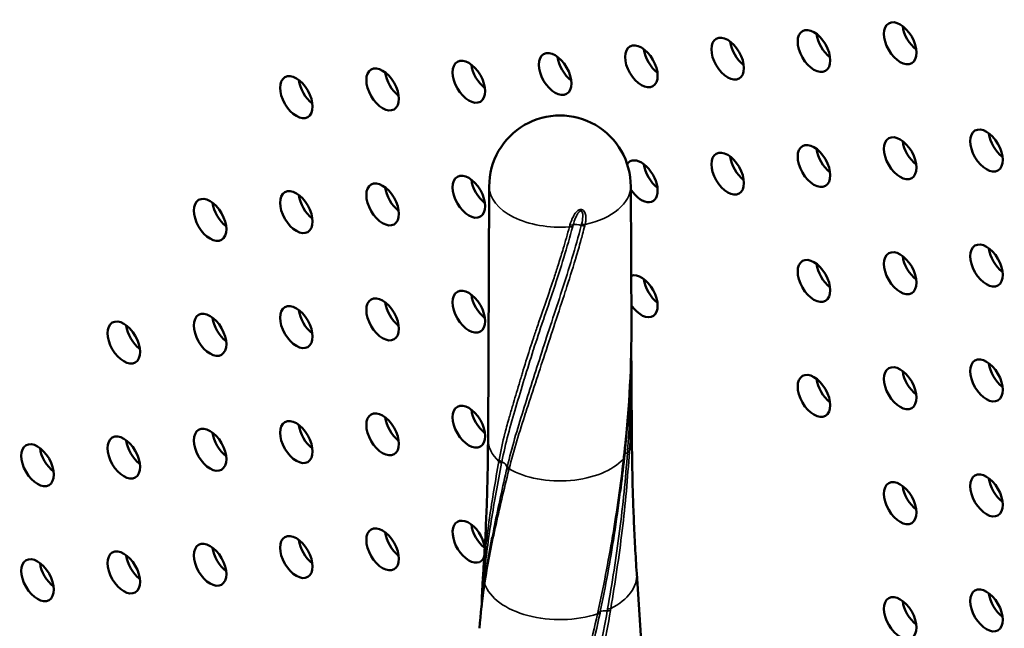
# Model space of a CAD drawing. Header units: millimetres. Extents: x 90 to 4401, y 90 to 14724.
# Tile 6 of 44: x 691 to 766, y 1098 to 1144. Entities that reach past the tile are written whole.
import ezdxf

# ---------------------------------------------------------------- set-up
doc = ezdxf.new("R2010")
doc.units = ezdxf.units.MM
doc.header["$LTSCALE"] = 15
doc.layers.add('Etroit visible (ISO)', color=7, linetype='Continuous', lineweight=35)
doc.layers.add('Visible (ISO)', color=7, linetype='Continuous', lineweight=50)

msp = doc.modelspace()

# ---------------------------------------------------------------- linework, layer by layer
at = {"layer": 'Etroit visible (ISO)'}
msp.add_line((728.405, 1109.952), (728.403, 1109.941), dxfattribs=at)
for centre, major_axis, ratio, start_param, end_param in [((732.274, 1131.462), (-5.385, 0), 0.57735, 0.002156, 1.704987), ((732.274, 1131.462), (5.385, 0), 0.57735, 5.075606, 6.281029), ((735.202, 1129.155), (1.88, 2.373), 0.544515, 2.226933, 2.282566), ((732.928, 1128.667), (-0.486, 0.117), 0.544415, 1.838689, 2.394585), ((732.961, 1128.793), (-0.481, 0.135), 0.511698, 1.85807, 2.419252), ((736.519, 1129.556), (-2.817, -3.708), 0.524915, 5.35208, 5.385476), ((733.75, 1128.133), (-0.72, 0.21), 0.502844, 4.663138, 5.566146), ((733.985, 1128.719), (0.487, -0.114), 0.500357, 4.636762, 5.194694), ((734.009, 1128.825), (0.486, -0.117), 0.50122, 4.643819, 5.202292), ((684.762, 1180.913), (40.281, -66.09), 0.466, 0.425176, 0.427548), ((732.274, 1112.189), (-5.475, 0), 0.57735, 6.280466, 6.839113), ((732.274, 1112.189), (5.475, 0), 0.57735, 6.022105, 6.285905), ((732.274, 1112.189), (-5.475, 0), 0.57735, 0.786118, 2.650323), ((607.446, 1083.392), (118.27, 79.063), 0.689878, 5.756242, 5.757671), ((736.661, 1110.833), (0.497, -0.051), 0.417441, 5.842767, 6.283185), ((736.677, 1110.988), (0.497, -0.05), 0.417006, 5.849039, 6.283185), ((737.916, 1110.934), (-0.747, 0.069), 0.361581, 5.487795, 6.104518), ((737.416, 1111.477), (0.152, 2.141), 0.007897, 4.571698, 4.624104), ((737.075, 1111.336), (0.499, -0.029), 0.389246, 5.475284, 6.044883), ((737.081, 1111.446), (0.499, -0.029), 0.387711, 5.479335, 6.05003), ((728.048, 1110.672), (0.494, -0.078), 0.704694, 3.798198, 4.36671), ((728.067, 1110.793), (0.494, -0.079), 0.703991, 3.806128, 4.37627), ((727.53, 1110.037), (0.728, -0.178), 0.716887, 0.365222, 1.293158), ((728.389, 1110.275), (-0.391, -1.638), 0.047728, 4.805598, 4.857138), ((728.74, 1110.07), (-0.488, 0.109), 0.688251, 0.350391, 0.91999), ((728.759, 1110.155), (-0.488, 0.11), 0.688546, 0.356204, 0.926899), ((726.926, 1101.866), (-0.499, 0.038), 0.749179, 0.031784, 0.587213), ((732.274, 1101.848), (-5.848, 0), 0.57735, 6.244285, 6.270113), ((726.933, 1101.954), (-0.499, 0.039), 0.748568, 0.038345, 0.592936), ((725.859, 1101.513), (0.745, -0.088), 0.772713, 0.329295, 0.623299), ((732.274, 1101.848), (5.848, 0), 0.57735, 5.435425, 6.322086), ((727.015, 1101.095), (-0.495, 0.071), 0.735918, 0.000398, 0.280326), ((727.032, 1101.214), (-0.495, 0.072), 0.73508, 6.283184, 6.572193), ((732.274, 1101.848), (-5.848, 0), 0.57735, 0.199438, 2.081323), ((734.888, 1099.131), (0.491, -0.097), 0.431344, 5.31551, 5.870938), ((734.911, 1099.249), (0.491, -0.096), 0.431344, 5.320522, 5.875082), ((735.996, 1098.819), (0.733, -0.158), 0.393227, 1.82497, 2.74171), ((735.789, 1099.351), (-0.494, 0.075), 0.405836, 1.800313, 2.355001), ((735.813, 1099.51), (-0.494, 0.074), 0.405442, 1.807813, 2.361424)]:
    msp.add_ellipse(centre, major_axis=major_axis, ratio=ratio, start_param=start_param, end_param=end_param, dxfattribs=at)
for points, knots in [([(733.031, 1128.519), (733.091, 1128.734), (733.173, 1128.952), (733.291, 1129.169), (733.349, 1129.277), (733.418, 1129.385), (733.502, 1129.482), (733.544, 1129.53), (733.591, 1129.576), (733.644, 1129.615), (733.697, 1129.654), (733.756, 1129.686), (733.819, 1129.698), (733.883, 1129.71), (733.946, 1129.7), (733.998, 1129.672), (734.05, 1129.644), (734.09, 1129.6), (734.122, 1129.553), (734.185, 1129.457), (734.216, 1129.344), (734.232, 1129.231), (734.249, 1129.119), (734.25, 1129.004), (734.242, 1128.891), (734.233, 1128.777), (734.215, 1128.666), (734.187, 1128.556)], [0, 0, 0, 0, 0.000769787, 0.000769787, 0.000769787, 0.001154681, 0.001154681, 0.001154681, 0.001347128, 0.001347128, 0.001347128, 0.001539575, 0.001539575, 0.001539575, 0.001732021, 0.001732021, 0.001732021, 0.001924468, 0.001924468, 0.001924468, 0.002309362, 0.002309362, 0.002309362, 0.002694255, 0.002694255, 0.002694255, 0.003079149, 0.003079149, 0.003079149, 0.003079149]), ([(733.918, 1128.59), (733.966, 1128.771), (734, 1128.956), (734.012, 1129.235), (734.011, 1129.328), (733.982, 1129.464), (733.968, 1129.51), (733.926, 1129.565), (733.908, 1129.581), (733.859, 1129.594), (733.831, 1129.589), (733.758, 1129.553), (733.72, 1129.511), (733.654, 1129.428), (733.626, 1129.385), (733.548, 1129.252), (733.505, 1129.161), (733.388, 1128.889), (733.327, 1128.708), (733.277, 1128.529)], [0, 0, 0, 0, 0.000646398, 0.000646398, 0.000969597, 0.000969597, 0.001131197, 0.001131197, 0.001211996, 0.001211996, 0.001292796, 0.001292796, 0.001454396, 0.001454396, 0.001615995, 0.001615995, 0.001939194, 0.001939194, 0.002585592, 0.002585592, 0.002585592, 0.002585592]), ([(733.242, 1128.401), (733.03, 1127.604), (732.803, 1126.818), (732.567, 1126.041), (732.32, 1125.225), (732.062, 1124.422), (731.8, 1123.631), (731.791, 1123.605), (731.782, 1123.578), (731.773, 1123.552), (731.52, 1122.789), (731.262, 1122.038), (731.01, 1121.298), (731.003, 1121.278), (730.997, 1121.258), (730.99, 1121.237), (730.737, 1120.494), (730.492, 1119.76), (730.259, 1119.033), (730.254, 1119.018), (730.249, 1119.002), (730.244, 1118.986), (730.01, 1118.255), (729.786, 1117.532), (729.569, 1116.817), (729.565, 1116.806), (729.562, 1116.795), (729.559, 1116.784), (729.34, 1116.064), (729.129, 1115.353), (728.923, 1114.656), (728.921, 1114.65), (728.919, 1114.644), (728.917, 1114.639), (728.71, 1113.938), (728.51, 1113.251), (728.329, 1112.565), (728.148, 1111.877), (727.987, 1111.191), (727.852, 1110.49)], [0, 0, 0, 0, 0.00290726, 0.00290726, 0.00290726, 0.00595938, 0.00595938, 0.00595938, 0.00606091, 0.00606091, 0.00606091, 0.0090107, 0.0090107, 0.0090107, 0.00909136, 0.00909136, 0.00909136, 0.01205801, 0.01205801, 0.01205801, 0.01212182, 0.01212182, 0.01212182, 0.01510587, 0.01510587, 0.01510587, 0.01515227, 0.01515227, 0.01515227, 0.01815758, 0.01815758, 0.01815758, 0.01818272, 0.01818272, 0.01818272, 0.02120703, 0.02120703, 0.02120703, 0.02424363, 0.02424363, 0.02424363, 0.02424363]), ([(728.275, 1110.141), (728.44, 1110.844), (728.624, 1111.543), (729.025, 1112.949), (729.242, 1113.656), (729.697, 1115.092), (729.93, 1115.823), (730.404, 1117.309), (730.644, 1118.064), (731.134, 1119.591), (731.385, 1120.363), (731.899, 1121.928), (732.162, 1122.721), (732.683, 1124.329), (732.942, 1125.144), (733.436, 1126.799), (733.673, 1127.638), (733.891, 1128.485)], [0, 0, 0, 0, 0.00302992, 0.00302992, 0.00605983, 0.00605983, 0.00908975, 0.00908975, 0.01211967, 0.01211967, 0.01514958, 0.01514958, 0.0181795, 0.0181795, 0.02120942, 0.02120942, 0.02423933, 0.02423933, 0.02423933, 0.02423933]), ([(734.16, 1128.45), (734.105, 1128.237), (734.048, 1128.024), (733.991, 1127.811), (733.949, 1127.652), (733.905, 1127.493), (733.861, 1127.335), (733.74, 1126.895), (733.614, 1126.458), (733.485, 1126.024), (733.475, 1125.988), (733.464, 1125.953), (733.454, 1125.917), (733.214, 1125.113), (732.963, 1124.32), (732.71, 1123.537), (732.7, 1123.507), (732.691, 1123.478), (732.681, 1123.448), (732.426, 1122.661), (732.169, 1121.885), (731.917, 1121.118), (731.909, 1121.094), (731.901, 1121.07), (731.893, 1121.046), (731.64, 1120.274), (731.391, 1119.513), (731.146, 1118.76), (731.14, 1118.742), (731.134, 1118.723), (731.128, 1118.704), (730.882, 1117.948), (730.639, 1117.201), (730.399, 1116.466), (730.394, 1116.452), (730.389, 1116.438), (730.385, 1116.424), (730.143, 1115.684), (729.904, 1114.957), (729.67, 1114.241), (729.668, 1114.232), (729.665, 1114.223), (729.662, 1114.214), (729.427, 1113.495), (729.201, 1112.785), (728.992, 1112.08), (728.78, 1111.367), (728.583, 1110.66), (728.405, 1109.952)], [0, 0, 0, 0, 0.00075926, 0.00075926, 0.00075926, 0.0013287, 0.0013287, 0.0013287, 0.00290792, 0.00290792, 0.00290792, 0.00303703, 0.00303703, 0.00303703, 0.0059633, 0.0059633, 0.0059633, 0.00607405, 0.00607405, 0.00607405, 0.00901899, 0.00901899, 0.00901899, 0.00911108, 0.00911108, 0.00911108, 0.01207398, 0.01207398, 0.01207398, 0.01214811, 0.01214811, 0.01214811, 0.01512889, 0.01512889, 0.01512889, 0.01518513, 0.01518513, 0.01518513, 0.01818492, 0.01818492, 0.01818492, 0.01822216, 0.01822216, 0.01822216, 0.0212415, 0.0212415, 0.0212415, 0.02429621, 0.02429621, 0.02429621, 0.02429621]), ([(728.416, 1113.875), (728.5, 1114.173), (728.588, 1114.473), (728.676, 1114.775), (728.751, 1115.03), (728.827, 1115.288), (728.903, 1115.548), (728.987, 1115.831), (729.071, 1116.117), (729.156, 1116.404), (729.199, 1116.547), (729.242, 1116.691), (729.286, 1116.835), (729.293, 1116.861), (729.301, 1116.886), (729.309, 1116.912), (729.344, 1117.031), (729.38, 1117.15), (729.417, 1117.269), (729.593, 1117.848), (729.774, 1118.433), (729.964, 1119.023), (729.973, 1119.051), (729.982, 1119.079), (729.991, 1119.107), (730.077, 1119.374), (730.165, 1119.642), (730.254, 1119.911), (730.353, 1120.208), (730.454, 1120.507), (730.557, 1120.807), (730.619, 1120.987), (730.681, 1121.169), (730.744, 1121.351), (731.006, 1122.108), (731.276, 1122.877), (731.54, 1123.66), (731.634, 1123.938), (731.727, 1124.217), (731.82, 1124.498), (731.924, 1124.814), (732.027, 1125.132), (732.128, 1125.452), (732.191, 1125.649), (732.253, 1125.847), (732.314, 1126.045), (732.328, 1126.088), (732.341, 1126.131), (732.354, 1126.174), (732.41, 1126.356), (732.466, 1126.538), (732.52, 1126.721), (732.685, 1127.269), (732.844, 1127.822), (732.995, 1128.381)], [0.0047825, 0.0047825, 0.0047825, 0.0047825, 0.00610016, 0.00610016, 0.00610016, 0.00721658, 0.00721658, 0.00721658, 0.00843362, 0.00843362, 0.00843362, 0.00904214, 0.00904214, 0.00904214, 0.00915037, 0.00915037, 0.00915037, 0.00965066, 0.00965066, 0.00965066, 0.01208473, 0.01208473, 0.01208473, 0.01220067, 0.01220067, 0.01220067, 0.01330177, 0.01330177, 0.01330177, 0.01451881, 0.01451881, 0.01451881, 0.01525237, 0.01525237, 0.01525237, 0.01830398, 0.01830398, 0.01830398, 0.01938697, 0.01938697, 0.01938697, 0.02060401, 0.02060401, 0.02060401, 0.02135432, 0.02135432, 0.02135432, 0.02151678, 0.02151678, 0.02151678, 0.02220137, 0.02220137, 0.02220137, 0.02425512, 0.02425512, 0.02425512, 0.02425512]), ([(737.12, 1110.856), (737.221, 1111.776), (737.324, 1112.71), (737.411, 1113.652), (737.412, 1113.657), (737.412, 1113.662), (737.413, 1113.667), (737.499, 1114.604), (737.57, 1115.546), (737.619, 1116.488), (737.62, 1116.5), (737.62, 1116.511), (737.621, 1116.523), (737.669, 1117.459), (737.697, 1118.394), (737.707, 1119.327), (737.707, 1119.345), (737.707, 1119.362), (737.707, 1119.379), (737.711, 1119.752), (737.712, 1120.126), (737.711, 1120.499)], [0, 0, 0, 0, 0.00303156, 0.00303156, 0.00303156, 0.00304841, 0.00304841, 0.00304841, 0.00606312, 0.00606312, 0.00606312, 0.00609985, 0.00609985, 0.00609985, 0.00909468, 0.00909468, 0.00909468, 0.00914987, 0.00914987, 0.00914987, 0.01034798, 0.01034798, 0.01034798, 0.01034798]), ([(737.419, 1111.287), (737.486, 1112.221), (737.544, 1113.162), (737.627, 1115.053), (737.651, 1116.003), (737.654, 1117.008), (737.654, 1117.064), (737.654, 1117.12)], [0, 0, 0, 0, 0.003032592, 0.003032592, 0.006065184, 0.006065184, 0.006243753, 0.006243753, 0.006243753, 0.006243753]), ([(737.729, 1116.643), (737.733, 1115.83), (737.722, 1115.016), (737.67, 1113.257), (737.624, 1112.312), (737.564, 1111.373)], [0.018656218, 0.018656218, 0.018656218, 0.018656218, 0.02125285, 0.02125285, 0.024288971, 0.024288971, 0.024288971, 0.024288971]), ([(727.644, 1110.64), (727.766, 1111.326), (727.916, 1111.996), (728.087, 1112.666), (728.091, 1112.679), (728.094, 1112.693), (728.097, 1112.706), (728.197, 1113.095), (728.304, 1113.484), (728.416, 1113.875)], [0, 0, 0, 0, 0.002989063, 0.002989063, 0.002989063, 0.003048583, 0.003048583, 0.003048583, 0.004782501, 0.004782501, 0.004782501, 0.004782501]), ([(735.157, 1099.021), (735.57, 1100.933), (735.947, 1102.868), (736.604, 1106.767), (736.882, 1108.735), (737.102, 1110.698)], [0, 0, 0, 0, 0.00646796, 0.00646796, 0.01293593, 0.01293593, 0.01293593, 0.01293593]), ([(735.9, 1099.298), (736.243, 1101.247), (736.557, 1103.219), (737.07, 1107.187), (737.268, 1109.181), (737.411, 1111.175)], [0, 0, 0, 0, 0.0064787, 0.0064787, 0.0129574, 0.0129574, 0.0129574, 0.0129574]), ([(737.557, 1111.262), (737.429, 1109.257), (737.251, 1107.253), (736.771, 1103.262), (736.47, 1101.279), (736.144, 1099.316)], [0, 0, 0, 0, 0.00648638, 0.00648638, 0.01297277, 0.01297277, 0.01297277, 0.01297277]), ([(726.434, 1101.978), (726.543, 1103.369), (726.702, 1104.766), (727.111, 1107.601), (727.363, 1109.039), (727.623, 1110.521)], [0, 0, 0, 0, 0.00646764, 0.00646764, 0.01293528, 0.01293528, 0.01293528, 0.01293528]), ([(727.829, 1110.371), (727.543, 1108.88), (727.272, 1107.431), (726.817, 1104.58), (726.634, 1103.177), (726.503, 1101.778)], [0, 0, 0, 0, 0.00647019, 0.00647019, 0.01294039, 0.01294039, 0.01294039, 0.01294039]), ([(727.116, 1104.731), (727.174, 1105.034), (727.233, 1105.339), (727.582, 1107.084), (727.908, 1108.554), (728.256, 1110.057)], [0.005103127, 0.005103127, 0.005103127, 0.005103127, 0.00647907, 0.00647907, 0.01295814, 0.01295814, 0.01295814, 0.01295814]), ([(727.852, 1110.49), (727.852, 1110.49), (727.852, 1110.49), (727.852, 1110.49), (727.844, 1110.45), (727.837, 1110.41), (727.829, 1110.371)], [-0.00000006, -0.00000006, -0.00000006, -0.00000006, 0.0000002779, 0.0000002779, 0.0000002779, 0.0001729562, 0.0001729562, 0.0001729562, 0.0001729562]), ([(728.385, 1109.869), (728.011, 1108.365), (727.661, 1106.89), (727.033, 1104.007), (726.762, 1102.596), (726.542, 1101.179)], [0, 0, 0, 0, 0.00648663, 0.00648663, 0.01297325, 0.01297325, 0.01297325, 0.01297325]), ([(736.863, 1108.185), (736.726, 1107.088), (736.572, 1105.993), (736.401, 1104.903), (736.4, 1104.891), (736.398, 1104.879), (736.396, 1104.867), (736.244, 1103.899), (736.08, 1102.936), (735.905, 1101.976), (735.728, 1101.005), (735.54, 1100.038), (735.345, 1099.077)], [0.00286945, 0.00286945, 0.00286945, 0.00286945, 0.00646995, 0.00646995, 0.00646995, 0.00650984, 0.00650984, 0.00650984, 0.00970492, 0.00970492, 0.00970492, 0.01293989, 0.01293989, 0.01293989, 0.01293989]), ([(726.503, 1101.778), (726.503, 1101.777), (726.503, 1101.777), (726.503, 1101.777), (726.501, 1101.748), (726.498, 1101.719), (726.495, 1101.691)], [-0.00000006, -0.00000006, -0.00000006, -0.00000006, 0.0000002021, 0.0000002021, 0.0000002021, 0.000134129, 0.000134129, 0.000134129, 0.000134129]), ([(726.525, 1101.063), (726.411, 1100.314), (726.316, 1099.553), (726.241, 1098.846), (726.204, 1098.494), (726.173, 1098.152), (726.15, 1097.807)], [0, 0, 0, 0, 0.00343252, 0.00343252, 0.00343252, 0.00514523, 0.00514523, 0.00514523, 0.00514523]), ([(733.518, 1092.917), (733.812, 1093.89), (734.121, 1094.874), (734.671, 1096.871), (734.911, 1097.882), (735.132, 1098.902)], [0, 0, 0, 0, 0.003450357, 0.003450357, 0.006900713, 0.006900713, 0.006900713, 0.006900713]), ([(735.321, 1098.958), (735.11, 1097.933), (734.884, 1096.917), (734.35, 1094.904), (734.044, 1093.911), (733.761, 1092.931)], [0, 0, 0, 0, 0.003452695, 0.003452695, 0.00690539, 0.00690539, 0.00690539, 0.00690539]), ([(734.449, 1093.062), (734.581, 1093.557), (734.72, 1094.055), (734.996, 1095.059), (735.133, 1095.565), (735.503, 1097.088), (735.689, 1098.109), (735.872, 1099.138)], [0, 0, 0, 0, 0.001711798, 0.001711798, 0.003423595, 0.003423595, 0.006847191, 0.006847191, 0.006847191, 0.006847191]), ([(736.117, 1099.156), (735.942, 1098.118), (735.769, 1097.088), (735.403, 1095.552), (735.267, 1095.042), (734.991, 1094.029), (734.852, 1093.526), (734.723, 1093.026)], [0, 0, 0, 0, 0.003432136, 0.003432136, 0.005148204, 0.005148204, 0.006864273, 0.006864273, 0.006864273, 0.006864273]), ([(735.345, 1099.077), (735.345, 1099.077), (735.345, 1099.077), (735.345, 1099.077), (735.337, 1099.037), (735.329, 1098.998), (735.321, 1098.958)], [-0.00000006, -0.00000006, -0.00000006, -0.00000006, 0.0000002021, 0.0000002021, 0.0000002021, 0.0001341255, 0.0001341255, 0.0001341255, 0.0001341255]), ([(735.872, 1099.138), (735.872, 1099.138), (735.872, 1099.138), (735.872, 1099.139), (735.881, 1099.192), (735.891, 1099.245), (735.9, 1099.298)], [-0.00000006, -0.00000006, -0.00000006, -0.00000006, 0.0000002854, 0.0000002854, 0.0000002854, 0.0001767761, 0.0001767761, 0.0001767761, 0.0001767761])]:
    msp.add_open_spline(points, degree=3, knots=knots, dxfattribs=at)
for points in [[(732.995, 1128.381), (732.995, 1128.381), (732.995, 1128.381), (732.995, 1128.381)], [(733.891, 1128.485), (733.9, 1128.52), (733.909, 1128.555), (733.918, 1128.59)], [(734.187, 1128.556), (734.187, 1128.555), (734.187, 1128.555), (734.187, 1128.555)], [(737.654, 1117.253), (737.654, 1117.256), (737.654, 1117.259), (737.654, 1117.263)], [(737.564, 1111.373), (737.562, 1111.336), (737.559, 1111.299), (737.557, 1111.262)], [(727.623, 1110.521), (727.63, 1110.561), (727.637, 1110.6), (727.644, 1110.64)], [(728.403, 1109.941), (728.397, 1109.917), (728.391, 1109.893), (728.385, 1109.869)], [(726.495, 1101.691), (726.448, 1101.177), (726.412, 1100.664), (726.386, 1100.161)], [(726.399, 1101.503), (726.408, 1101.633), (726.417, 1101.762), (726.427, 1101.892)], [(726.427, 1101.892), (726.429, 1101.921), (726.432, 1101.95), (726.434, 1101.978)], [(726.542, 1101.179), (726.536, 1101.14), (726.531, 1101.102), (726.525, 1101.063)], [(726.379, 1100.025), (726.379, 1100.022), (726.379, 1100.019), (726.379, 1100.016)], [(735.132, 1098.902), (735.14, 1098.942), (735.149, 1098.981), (735.157, 1099.021)], [(736.144, 1099.316), (736.135, 1099.263), (736.126, 1099.209), (736.117, 1099.156)]]:
    msp.add_open_spline(points, degree=3, dxfattribs=at)
at = {"layer": 'Visible (ISO)'}
for p, q in [((726.89, 1131.463), (726.799, 1112.198)), ((737.659, 1131.463), (737.711, 1120.499)), ((737.711, 1120.499), (737.711, 1120.499)), ((737.695, 1118.578), (737.695, 1118.575)), ((737.729, 1116.645), (737.75, 1112.198)), ((726.431, 1101.979), (726.403, 1101.561)), ((738.118, 1101.979), (738.489, 1096.467)), ((726.15, 1097.807), (726.15, 1097.807))]:
    msp.add_line(p, q, dxfattribs=at)
msp.add_arc((732.274, 1131.475), 5.385, 359.78602, 180.21398, dxfattribs=at)
for centre in [(758.17, 1142.355), (745.038, 1141.182), (751.604, 1141.769), (738.472, 1140.596), (731.906, 1140.009), (718.774, 1138.837), (725.34, 1139.423), (712.208, 1138.25), (758.17, 1133.601), (764.736, 1134.187), (751.604, 1133.014), (745.038, 1132.428), (725.34, 1130.668), (718.774, 1130.082), (712.208, 1129.495), (705.642, 1128.909), (764.736, 1125.432), (758.17, 1124.846), (751.604, 1124.26), (725.34, 1121.914), (718.774, 1121.327), (705.642, 1120.154), (712.208, 1120.741), (699.076, 1119.568), (764.736, 1116.678), (758.17, 1116.091), (751.604, 1115.505), (725.34, 1113.159), (712.208, 1111.986), (718.774, 1112.573), (705.642, 1111.4), (699.076, 1110.813), (692.51, 1110.227), (764.736, 1107.923), (758.17, 1107.337), (718.774, 1103.818), (712.208, 1103.231), (705.642, 1102.645), (692.51, 1101.472), (699.076, 1102.059), (764.736, 1099.168), (758.17, 1098.582)]:
    msp.add_ellipse(centre, major_axis=(-0.875, 1.516), ratio=0.57735, dxfattribs=at)
for centre, major_axis, ratio, start_param, end_param in [((759.584, 1143.172), (0.875, -1.516), 0.57735, 4.082549, 5.342229), ((753.018, 1142.585), (0.875, -1.516), 0.57735, 4.082549, 5.342229), ((746.452, 1141.999), (0.875, -1.516), 0.57735, 4.082549, 5.342229), ((739.886, 1141.412), (0.875, -1.516), 0.57735, 4.082549, 5.342229), ((726.754, 1140.24), (0.875, -1.516), 0.57735, 4.082549, 5.342229), ((733.32, 1140.826), (0.875, -1.516), 0.57735, 4.082549, 5.342229), ((720.188, 1139.653), (0.875, -1.516), 0.57735, 4.082549, 5.342229), ((713.622, 1139.067), (0.875, -1.516), 0.57735, 4.082549, 5.342229), ((766.15, 1135.004), (0.875, -1.516), 0.57735, 4.082549, 5.342229), ((759.584, 1134.417), (0.875, -1.516), 0.57735, 4.082549, 5.342229), ((753.018, 1133.831), (0.875, -1.516), 0.57735, 4.082549, 5.342229), ((738.472, 1131.841), (-0.875, 1.516), 0.57735, 1.640912, 6.562903), ((739.886, 1132.658), (0.875, -1.516), 0.57735, 4.082549, 5.342229), ((746.452, 1133.244), (0.875, -1.516), 0.57735, 4.082549, 5.342229), ((726.754, 1131.485), (0.875, -1.516), 0.57735, 4.082549, 5.342229), ((720.188, 1130.898), (0.875, -1.516), 0.57735, 4.082549, 5.342229), ((707.056, 1129.726), (0.875, -1.516), 0.57735, 4.082549, 5.342229), ((713.622, 1130.312), (0.875, -1.516), 0.57735, 4.082549, 5.342229), ((766.15, 1126.249), (0.875, -1.516), 0.57735, 4.082549, 5.342229), ((759.584, 1125.662), (0.875, -1.516), 0.57735, 4.082549, 5.342229), ((753.018, 1125.076), (0.875, -1.516), 0.57735, 4.082549, 5.342229), ((738.472, 1123.087), (-0.875, 1.516), 0.57735, 1.684567, 6.180323), ((739.886, 1123.903), (0.875, -1.516), 0.57735, 4.082549, 5.342229), ((731.906, 1122.5), (0.875, -1.516), 0.57735, 2.549792, 2.549986), ((726.754, 1122.73), (0.875, -1.516), 0.57735, 4.082549, 5.342229), ((733.32, 1123.317), (0.875, -1.516), 0.57735, 4.733358, 4.733572), ((731.906, 1122.5), (0.875, -1.516), 0.57735, 1.741921, 1.74204), ((713.622, 1121.557), (0.875, -1.516), 0.57735, 4.082549, 5.342229), ((720.188, 1122.144), (0.875, -1.516), 0.57735, 4.082549, 5.342229), ((707.056, 1120.971), (0.875, -1.516), 0.57735, 4.082549, 5.342229), ((731.906, 1122.5), (-0.875, 1.516), 0.57735, 1.721512, 1.721526), ((700.49, 1120.384), (0.875, -1.516), 0.57735, 4.082549, 5.342229), ((731.906, 1122.5), (-0.875, 1.516), 0.57735, 2.353572, 2.353713), ((759.584, 1116.908), (0.875, -1.516), 0.57735, 4.082549, 5.342229), ((766.15, 1117.494), (0.875, -1.516), 0.57735, 4.082549, 5.342229), ((753.018, 1116.321), (0.875, -1.516), 0.57735, 4.082549, 5.342229), ((726.754, 1113.976), (0.875, -1.516), 0.57735, 4.082549, 5.342229), ((720.188, 1113.389), (0.875, -1.516), 0.57735, 4.082549, 5.342229), ((713.622, 1112.803), (0.875, -1.516), 0.57735, 4.082549, 5.342229), ((707.056, 1112.216), (0.875, -1.516), 0.57735, 4.082549, 5.342229), ((693.924, 1111.043), (0.875, -1.516), 0.57735, 4.082549, 5.342229), ((700.49, 1111.63), (0.875, -1.516), 0.57735, 4.082549, 5.342229), ((766.15, 1108.74), (0.875, -1.516), 0.57735, 4.082549, 5.342229), ((759.584, 1108.153), (0.875, -1.516), 0.57735, 4.082549, 5.342229), ((725.34, 1104.404), (0.875, -1.516), 0.57735, 0.980791, 6.745373), ((726.754, 1105.221), (0.875, -1.516), 0.57735, 4.082549, 5.332823), ((720.188, 1104.634), (0.875, -1.516), 0.57735, 4.082549, 5.342229), ((707.056, 1103.462), (0.875, -1.516), 0.57735, 4.082549, 5.342229), ((713.622, 1104.048), (0.875, -1.516), 0.57735, 4.082549, 5.342229), ((700.49, 1102.875), (0.875, -1.516), 0.57735, 4.082549, 5.342229), ((693.924, 1102.289), (0.875, -1.516), 0.57735, 4.082549, 5.342229), ((727.015, 1101.095), (-0.495, 0.071), 0.735918, 0.000164, 0.000398), ((766.15, 1099.985), (0.875, -1.516), 0.57735, 4.082549, 5.342229), ((759.584, 1099.398), (0.875, -1.516), 0.57735, 4.082549, 5.342229)]:
    msp.add_ellipse(centre, major_axis=major_axis, ratio=ratio, start_param=start_param, end_param=end_param, dxfattribs=at)
for points in [[(737.711, 1120.499), (737.726, 1117.302), (737.489, 1114.052), (737.175, 1110.938)], [(737.696, 1118.539), (737.715, 1117.908), (737.726, 1117.276), (737.729, 1116.643)], [(737.159, 1110.782), (737.071, 1109.92), (736.972, 1109.058), (736.865, 1108.196)], [(737.175, 1110.938), (737.169, 1110.886), (737.164, 1110.834), (737.159, 1110.782)], [(736.865, 1108.196), (736.864, 1108.192), (736.864, 1108.189), (736.863, 1108.185)], [(726.537, 1101.286), (726.704, 1102.431), (726.898, 1103.575), (727.116, 1104.731)], [(726.15, 1097.807), (726.222, 1098.884), (726.355, 1100.011), (726.52, 1101.166)], [(726.316, 1099.573), (726.325, 1100.207), (726.355, 1100.852), (726.399, 1101.503)], [(726.52, 1101.166), (726.525, 1101.206), (726.531, 1101.246), (726.537, 1101.286)], [(726.315, 1099.503), (726.315, 1099.505), (726.315, 1099.507), (726.315, 1099.508)]]:
    msp.add_open_spline(points, degree=3, dxfattribs=at)
for points, knots in [([(726.799, 1112.198), (726.796, 1111.515), (726.788, 1110.832), (726.765, 1109.466), (726.749, 1108.784), (726.708, 1107.419), (726.683, 1106.738), (726.626, 1105.376), (726.593, 1104.695), (726.518, 1103.336), (726.477, 1102.657), (726.431, 1101.979)], [2.35891414, 2.35891414, 2.35891414, 2.35891414, 2.36615034, 2.36615034, 2.37338655, 2.37338655, 2.38062276, 2.38062276, 2.38785897, 2.38785897, 2.39509517, 2.39509517, 2.39509517, 2.39509517]), ([(738.118, 1101.979), (738.072, 1102.657), (738.031, 1103.336), (737.956, 1104.695), (737.923, 1105.376), (737.865, 1106.738), (737.841, 1107.419), (737.8, 1108.784), (737.784, 1109.466), (737.76, 1110.832), (737.753, 1111.515), (737.75, 1112.198)], [5.45888646, 5.45888646, 5.45888646, 5.45888646, 5.46612267, 5.46612267, 5.47335888, 5.47335888, 5.48059508, 5.48059508, 5.48783129, 5.48783129, 5.4950675, 5.4950675, 5.4950675, 5.4950675])]:
    msp.add_open_spline(points, degree=3, knots=knots, dxfattribs=at)

doc.saveas('drawing.dxf')
